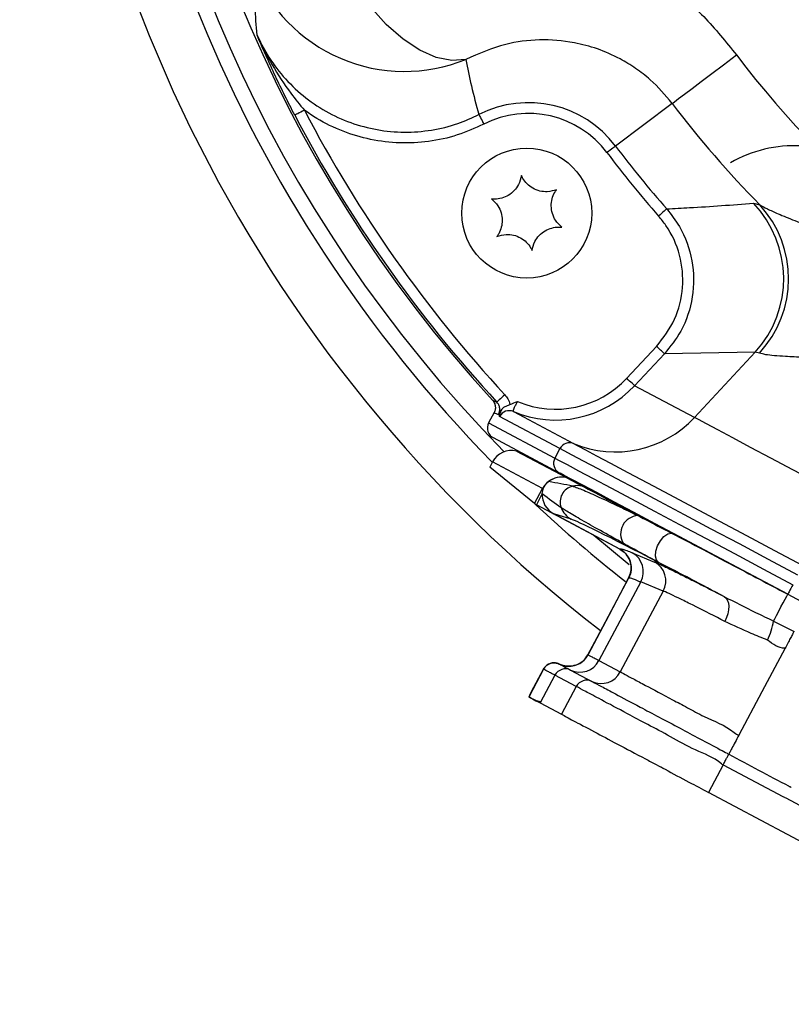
# Model space of a CAD drawing. Extents: x 0 to 8410, y 0 to 5940.
# Tile 192 of 212: x 6898 to 6969, y 4572 to 4663. Entities that reach past the tile are written whole.
import ezdxf

# ---------------------------------------------------------------- set-up
doc = ezdxf.new("R2010")
doc.units = 0
doc.header["$LTSCALE"] = 10
doc.layers.get('0').update_dxf_attribs({"linetype": 'CONTINUOUS'})

msp = doc.modelspace()

# ---------------------------------------------------------------- linework, layer by layer
at = {"color": 8, "linetype": 'CONTINUOUS'}
for p, q in [((6958.367, 4655.282), (6953.136, 4651.34)), ((6965.866, 4646.057), (6966.468, 4645.901)), ((6954.17, 4629.891), (6956.925, 4632.84)), ((6957.653, 4632.16), (6954.898, 4629.211)), ((6966.018, 4632.297), (6957.653, 4632.16)), ((6966.018, 4632.297), (6960.415, 4626.278)), ((6966.426, 4632.225), (6966.018, 4632.297)), ((6960.415, 4626.278), (6954.898, 4629.211)), ((6941.764, 4627.873), (6942.165, 4627.696)), ((6947.992, 4623.408), (6942.421, 4626.37)), ((6943.689, 4626.824), (6949.259, 4623.862)), ((6941.404, 4625.774), (6947.52, 4622.522)), ((6947.992, 4623.408), (6947.52, 4622.522)), ((6943.983, 4623.174), (6948.602, 4620.718)), ((6946.381, 4619.711), (6941.76, 4622.168)), ((6948.601, 4620.714), (6948.602, 4620.718)), ((6948.617, 4620.71), (6950.076, 4619.935)), ((6945.639, 4618.316), (6946.381, 4619.711)), ((6949.152, 4619.928), (6949.153, 4619.928)), ((6950.393, 4619.866), (6950.076, 4619.935)), ((6946.36, 4619.246), (6945.814, 4618.22)), ((6948.103, 4617.95), (6948.102, 4617.951)), ((6949.034, 4616.881), (6947.422, 4617.365)), ((6954.668, 4613.778), (6956.74, 4612.926)), ((6955.468, 4611.088), (6951.602, 4603.817)), ((6957.541, 4610.236), (6955.468, 4611.088)), ((6957.541, 4610.236), (6953.571, 4602.77)), ((6967.724, 4607.471), (6969.619, 4606.51)), ((6951.602, 4603.817), (6953.571, 4602.77)), ((6947.538, 4602.468), (6946.176, 4599.906)), ((6946.481, 4603.03), (6946.481, 4603.03)), ((6949.507, 4601.421), (6947.538, 4602.468)), ((6948.98, 4602.947), (6950.949, 4601.9)), ((6949.507, 4601.421), (6948.145, 4598.859)), ((6963.077, 4594.206), (6961.715, 4591.644)), ((6963.077, 4594.206), (6968.599, 4591.27)), ((6968.599, 4591.27), (6968.659, 4591.238)), ((6968.659, 4591.238), (6968.727, 4591.202)), ((6968.727, 4591.202), (6968.781, 4591.173)), ((6968.781, 4591.173), (6968.855, 4591.134)), ((6968.855, 4591.134), (6974.632, 4588.062))]:
    msp.add_line(p, q, dxfattribs=at)
at = {"color": 7, "linetype": 'CONTINUOUS'}
for p, q in [((6941.911, 4626.727), (6941.404, 4625.774)), ((6941.821, 4624.42), (6947.93, 4621.171)), ((6945.639, 4618.316), (6941.522, 4621.684)), ((6941.76, 4622.168), (6941.601, 4621.868)), ((6947.93, 4621.171), (6948.005, 4621.135)), ((6953.514, 4614.126), (6945.814, 4618.22)), ((6953.514, 4614.126), (6947.422, 4617.365)), ((6951.116, 4615.401), (6954.396, 4612.703)), ((6954.341, 4611.421), (6950.585, 4604.357)), ((6969.041, 4609.947), (6984.347, 4601.808)), ((6946.481, 4603.03), (6945.139, 4600.505)), ((6946.176, 4599.906), (6948.145, 4598.859)), ((6957.549, 4593.859), (6957.349, 4593.965)), ((6973.27, 4585.5), (6961.715, 4591.644))]:
    msp.add_line(p, q, dxfattribs=at)
at = {"color": 8, "linetype": 'CONTINUOUS', "flags": 128}
for points in [[(6939.306, 4659.348), (6937.997, 4659.24), (6936.566, 4659.521), (6935.053, 4660.184), (6933.5, 4661.209), (6931.951, 4662.569), (6930.449, 4664.225), (6929.036, 4666.131), (6927.751, 4668.234), (6926.63, 4670.475)], [(6958.367, 4655.282), (6958.578, 4655.441), (6958.957, 4655.726), (6959.5, 4656.135), (6960.198, 4656.661), (6961.041, 4657.296), (6962.017, 4658.032), (6963.113, 4658.858), (6964.311, 4659.761)], [(6924.386, 4654.652), (6924.217, 4654.564), (6924.054, 4654.479), (6923.903, 4654.4), (6923.77, 4654.33), (6923.66, 4654.273), (6923.577, 4654.229), (6923.523, 4654.201), (6923.5, 4654.189)], [(6940.51, 4654.255), (6940.525, 4654.225), (6940.555, 4654.166), (6940.599, 4654.08), (6940.655, 4653.969), (6940.722, 4653.838), (6940.798, 4653.69), (6940.878, 4653.532), (6940.962, 4653.367)], [(6953.136, 4651.34), (6953.11, 4651.32), (6953.057, 4651.28), (6952.979, 4651.222), (6952.88, 4651.147), (6952.762, 4651.058), (6952.63, 4650.958), (6952.488, 4650.851), (6952.34, 4650.74)], [(6957.86, 4645.538), (6957.835, 4645.516), (6957.785, 4645.472), (6957.712, 4645.408), (6957.619, 4645.326), (6957.508, 4645.229), (6957.383, 4645.119), (6957.25, 4645.002), (6957.111, 4644.88)], [(6954.898, 4629.211), (6954.874, 4629.233), (6954.826, 4629.278), (6954.756, 4629.345), (6954.665, 4629.429), (6954.557, 4629.53), (6954.436, 4629.643), (6954.305, 4629.765), (6954.17, 4629.891)], [(6942.899, 4628.374), (6942.759, 4628.244), (6942.624, 4628.12), (6942.499, 4628.004), (6942.389, 4627.903), (6942.297, 4627.818), (6942.228, 4627.754), (6942.183, 4627.713), (6942.165, 4627.696)], [(6973.909, 4619.103), (6971.686, 4620.285), (6969.524, 4621.435), (6967.48, 4622.521), (6965.611, 4623.515), (6963.967, 4624.389), (6962.592, 4625.12), (6961.524, 4625.688), (6960.792, 4626.077), (6960.415, 4626.278)], [(6969.981, 4611.716), (6967.259, 4613.163), (6964.579, 4614.589), (6961.981, 4615.97), (6959.505, 4617.286), (6957.189, 4618.518), (6955.068, 4619.645), (6953.175, 4620.652), (6951.539, 4621.522), (6950.184, 4622.242), (6949.131, 4622.802), (6948.397, 4623.193), (6947.992, 4623.408)], [(6947.52, 4622.522), (6947.925, 4622.306), (6948.66, 4621.916), (6949.713, 4621.356), (6951.068, 4620.636), (6952.704, 4619.766), (6954.597, 4618.759), (6956.718, 4617.631), (6959.034, 4616.4), (6961.51, 4615.084), (6964.108, 4613.702), (6966.788, 4612.277), (6969.51, 4610.83)], [(6950.076, 4619.935), (6950.281, 4619.826), (6950.617, 4619.647), (6951.083, 4619.399), (6951.674, 4619.085), (6952.387, 4618.706), (6953.216, 4618.265), (6954.157, 4617.765), (6955.201, 4617.209)], [(6957.112, 4612.891), (6956.911, 4613.114), (6956.824, 4613.476), (6956.862, 4613.931), (6957.021, 4614.423), (6957.28, 4614.888), (6957.607, 4615.268), (6957.96, 4615.515), (6958.295, 4615.598)], [(6969.51, 4610.83), (6969.414, 4610.648), (6969.321, 4610.475), (6969.237, 4610.316), (6969.164, 4610.18), (6969.107, 4610.071), (6969.066, 4609.994), (6969.044, 4609.953), (6969.041, 4609.947)], [(6963.19, 4609.717), (6963.355, 4609.58), (6963.479, 4609.381), (6963.557, 4609.129), (6963.585, 4608.832), (6963.564, 4608.502), (6963.492, 4608.151), (6963.374, 4607.793), (6963.214, 4607.44)], [(6967.724, 4607.471), (6967.841, 4607.69), (6968.005, 4608), (6968.203, 4608.371), (6968.415, 4608.771), (6968.623, 4609.161), (6968.807, 4609.508), (6968.951, 4609.778), (6969.041, 4609.947)], [(6968.791, 4604.953), (6966.661, 4600.948), (6964.531, 4596.942)], [(6969.229, 4592.18), (6969.259, 4592.164), (6969.289, 4592.148)], [(6969.289, 4592.148), (6969.33, 4592.126), (6969.371, 4592.104)]]:
    msp.add_lwpolyline(points, dxfattribs=at)
at = {"color": 7, "linetype": 'CONTINUOUS', "flags": 128}
for points in [[(6949.259, 4623.862), (6949.649, 4623.655), (6950.357, 4623.278), (6951.371, 4622.739), (6952.677, 4622.045), (6954.254, 4621.206), (6956.078, 4620.236), (6958.122, 4619.15), (6960.354, 4617.963), (6962.739, 4616.695), (6965.243, 4615.363), (6967.826, 4613.99), (6970.449, 4612.595)], [(6969.042, 4609.95), (6966.438, 4611.334), (6963.874, 4612.698), (6961.388, 4614.019), (6959.02, 4615.279), (6956.804, 4616.457), (6954.776, 4617.535), (6952.965, 4618.498), (6951.399, 4619.331), (6950.103, 4620.02), (6949.096, 4620.555), (6948.393, 4620.929), (6948.005, 4621.135)], [(6950.585, 4604.357), (6952.534, 4608.023), (6954.341, 4611.42)], [(6950.588, 4604.362), (6952.534, 4608.023), (6954.341, 4611.42)], [(6945.213, 4600.645), (6945.589, 4601.351), (6946.058, 4602.234), (6946.481, 4603.03)], [(6945.213, 4600.645), (6945.589, 4601.351), (6946.058, 4602.234), (6946.481, 4603.03)]]:
    msp.add_lwpolyline(points, dxfattribs=at)
at = {"color": 8, "linetype": 'CONTINUOUS'}
for radius in [71.178, 70.678]:
    msp.add_circle((7032.776, 4711.353), radius, dxfattribs=at)
at = {"color": 7, "linetype": 'CONTINUOUS'}
msp.add_circle((6944.926, 4645.153), 6, dxfattribs=at)
at = {"color": 8, "linetype": 'CONTINUOUS'}
for centre, radius, start, end in [((7032.776, 4711.353), 132.445, 251.71329, 180), ((7032.776, 4711.353), 127.452, 259.57869, 180), ((7032.776, 4711.353), 132.445, 180, 232.27966), ((7032.776, 4711.353), 127.452, 180, 224.42131), ((6933.628, 4673.254), 15.021, 201.36047, 292.2086), ((7032.776, 4711.353), 85.727, 217, 277), ((6945.086, 4645.273), 10.08, 37, 116.99839), ((7032.776, 4711.353), 93.17, 217, 224.62737), ((7032.776, 4711.353), 122.325, 207.61478, 222.71487), ((6945.086, 4645.273), 9.084, 37, 116.99839), ((7032.776, 4711.353), 123.324, 207.61478, 222.71487), ((7032.776, 4711.353), 100.716, 217, 221.29975), ((6969.609, 4639.714), 11.658, 86.72051, 120.22438), ((6958.619, 4639.096), 10.049, 317.41636, 43.8448), ((6959.044, 4639.086), 10.078, 317.09548, 42.55351), ((6656.504, 4310.534), 440.606, 46.88321, 47.01278), ((6943.304, 4625.902), 0.999, 67.34488, 152.09375), ((6953.107, 4633.062), 9.972, 247.3013, 317.12823), ((6948.874, 4622.941), 0.999, 67.34484, 152.09358), ((6948.401, 4622.051), 0.998, 151.88635, 241.89509), ((6935.084, 4598.355), 24.16, 61.92152, 62.12038), ((6949.516, 4618.468), 1.504, 103.97188, 200.11733), ((6949.515, 4618.468), 1.504, 103.97565, 200.1102), ((6949.629, 4618.001), 1.985, 76.98499, 103.90216), ((7032.776, 4711.353), 127.452, 226.91034, 231.84764), ((6949.972, 4618.637), 1.991, 200.17813, 241.88738), ((6955.289, 4615.526), 1.686, 92.99001, 211.5063), ((6953.713, 4612.03), 1.992, 331.77459, 61.3569), ((6955.786, 4611.178), 1.992, 331.76939, 61.36211), ((6961.264, 4608.548), 6.549, 334.33009, 350.52865), ((6949.842, 4604.736), 1.986, 244.29933, 332.41439), ((6948.506, 4601.963), 1.092, 64.2831, 152.43167), ((6951.81, 4603.69), 1.986, 244.30471, 332.409), ((6950.475, 4600.916), 1.092, 64.27859, 152.41893)]:
    msp.add_arc(centre, radius, start, end, dxfattribs=at)
at = {"color": 7, "linetype": 'CONTINUOUS'}
for radius, start, end in [(126, 259.54316, 224.45684), (123.5, 261.47169, 222.52831), (99.72, 217, 221.29975)]:
    msp.add_arc((7032.776, 4711.353), radius, start, end, dxfattribs=at)
at = {"color": 8, "linetype": 'CONTINUOUS'}
for centre, major_axis, ratio, start_param, end_param in [((6947.559, 4636.045), (-7.977, 4.241), 0.996195, 1.662669, 2.879793), ((6947.559, 4636.045), (8.856, -4.709), 0.996952, 4.803424, 6.021386), ((6988.408, 4734.944), (113.361, -60.275), 0.916887, 4.788402, 4.791879), ((6948.152, 4618.769), (1.771, -0.942), 0.996952, 1.831815, 3.141593), ((6951.637, 4633.876), (11.967, -6.363), 0.996083, 4.973407, 4.99756), ((6946.32, 4619.743), (5.645, -0.863), 0.122199, 1.06411, 1.478721), ((6946.32, 4619.743), (4.326, -3.357), 0.066429, 4.773107, 5.187926), ((6967.49, 4607.031), (18.542, -9.859), 0.017455, 2.174074, 3.054326)]:
    msp.add_ellipse(centre, major_axis=major_axis, ratio=ratio, start_param=start_param, end_param=end_param, dxfattribs=at)
at = {"color": 7, "linetype": 'CONTINUOUS'}
for centre, major_axis, ratio, start_param, end_param in [((6942.29, 4625.303), (-0.886, 0.471), 0.996195, 0, 1.654226), ((6943.533, 4621.225), (-1.773, 0.943), 0.996195, 4.973407, 6.283185), ((6947.018, 4636.332), (-11.965, 6.362), 0.996195, 1.831815, 1.85505), ((6941.617, 4621.86), (0.094, 0.177), 0.087489, 1.570796, 3.124139), ((6948.168, 4618.761), (-1.773, 0.943), 0.996195, 4.973407, 5.855577), ((6951.653, 4633.868), (-11.965, 6.362), 0.996195, 1.831815, 1.855967), ((6948.364, 4619.129), (1.923, -0.578), 0.996044, 3.372827, 4.5147), ((6945.815, 4618.223), (0.177, -0.094), 0.017455, 3.228859, 4.712389)]:
    msp.add_ellipse(centre, major_axis=major_axis, ratio=ratio, start_param=start_param, end_param=end_param, dxfattribs=at)
at = {"color": 8, "linetype": 'CONTINUOUS'}
for points, knots in [([(7021.942, 4525.444), (6997.45, 4526.978), (6948.467, 4530.047), (6875.042, 4535.387), (6776.617, 4542.618), (6699.528, 4546.785), (6643.989, 4551.657), (6634.928, 4553.229), (6626.011, 4555.449), (6617.324, 4558.455), (6608.938, 4562.248), (6600.873, 4566.733), (6593.212, 4571.877), (6586.022, 4577.636), (6579.36, 4583.992), (6573.251, 4590.888), (6567.736, 4598.269), (6562.869, 4606.071), (6558.695, 4614.258), (6555.221, 4622.769), (6552.461, 4631.539), (6550.273, 4641.356), (6548.866, 4652.191), (6548.18, 4663.979), (6548.101, 4675.81), (6548.368, 4687.66), (6548.73, 4699.508), (6548.933, 4711.248), (6548.74, 4722.88), (6548.4, 4734.409), (6548.137, 4745.94), (6548.178, 4757.456), (6548.762, 4768.939), (6549.995, 4779.593), (6551.991, 4789.358), (6554.608, 4798.19), (6557.944, 4806.776), (6561.983, 4815.036), (6566.715, 4822.913), (6572.093, 4830.37), (6578.071, 4837.355), (6584.614, 4843.817), (6591.702, 4849.698), (6599.277, 4854.977), (6607.269, 4859.599), (6615.579, 4863.546), (6624.215, 4866.649), (6633.102, 4868.917), (6642.152, 4870.533), (6651.281, 4871.651), (6673.106, 4873.327), (6741.034, 4877.747), (6835.997, 4884.632), (6921.313, 4890.125), (6963.472, 4893.375), (6981.531, 4895.017), (6999.602, 4896.483), (7017.693, 4897.475), (7035, 4897.779), (7051.503, 4896.869), (7067.08, 4894.608), (7082.417, 4891.082), (7097.387, 4886.282), (7111.886, 4880.208), (7125.84, 4872.932), (7139.14, 4864.521), (7151.679, 4855.033), (7163.355, 4844.493), (7174.12, 4832.995), (7183.891, 4820.642), (7192.581, 4807.525), (7200.105, 4793.706), (7206.451, 4779.288), (7211.577, 4764.392), (7215.137, 4750.283), (7217.407, 4737.14), (7218.825, 4723.875), (7219.269, 4709.328), (7218.422, 4693.592), (7216.269, 4677.982), (7212.817, 4662.626), (7208.051, 4647.628), (7202.037, 4633.068), (7194.833, 4619.058), (7186.49, 4605.721), (7177.028, 4593.157), (7166.535, 4581.421), (7155.103, 4570.598), (7142.819, 4560.783), (7129.733, 4552.066), (7115.948, 4544.469), (7101.579, 4538.046), (7087.075, 4532.97), (7072.558, 4529.23), (7058.149, 4526.609), (7048.425, 4525.825), (7043.567, 4525.433)], [0, 0, 0, 0, 0.041818, 0.083637, 0.125456, 0.209994, 0.215204, 0.220429, 0.225648, 0.230849, 0.236072, 0.241314, 0.246556, 0.251779, 0.256994, 0.262228, 0.267461, 0.272676, 0.27788, 0.283103, 0.288325, 0.293529, 0.300223, 0.30692, 0.31364, 0.320379, 0.327119, 0.333841, 0.340384, 0.346942, 0.353498, 0.360039, 0.366562, 0.373082, 0.378296, 0.383528, 0.388761, 0.393975, 0.399179, 0.404401, 0.409624, 0.414828, 0.420055, 0.4253, 0.430545, 0.435771, 0.440956, 0.446157, 0.451381, 0.456613, 0.461824, 0.48868, 0.572619, 0.624074, 0.634371, 0.644675, 0.654975, 0.665264, 0.675549, 0.684458, 0.693398, 0.702338, 0.711247, 0.720155, 0.729094, 0.738034, 0.746942, 0.755858, 0.764805, 0.773753, 0.782668, 0.791585, 0.800534, 0.809483, 0.8184, 0.825299, 0.832198, 0.841118, 0.850069, 0.859021, 0.867941, 0.876858, 0.885807, 0.894756, 0.903672, 0.912583, 0.921526, 0.930469, 0.93938, 0.948289, 0.957231, 0.966172, 0.975081, 0.983383, 0.991698, 1, 1, 1, 1]), ([(7052.787, 4533.371), (7055.464, 4533.711), (7062.169, 4534.565), (7072.81, 4536.675), (7085.463, 4540.037), (7098.697, 4544.666), (7112.424, 4550.785), (7125.746, 4558.125), (7138.377, 4566.57), (7150.179, 4575.99), (7161.1, 4586.311), (7171.223, 4597.634), (7180.317, 4609.737), (7188.319, 4622.503), (7195.219, 4635.858), (7201.037, 4649.914), (7205.623, 4664.384), (7208.95, 4679.082), (7211.038, 4693.971), (7211.877, 4709.163), (7211.445, 4723.27), (7210.079, 4736.109), (7207.913, 4748.654), (7204.553, 4762.077), (7199.708, 4776.306), (7193.607, 4790.241), (7186.354, 4803.574), (7178.065, 4816.159), (7168.779, 4827.981), (7158.41, 4839.114), (7147.152, 4849.293), (7135.166, 4858.421), (7122.498, 4866.502), (7109.033, 4873.569), (7095.044, 4879.452), (7080.71, 4884.098), (7066.073, 4887.534), (7051.02, 4889.741), (7035.866, 4890.688), (7020.829, 4890.213), (7001.069, 4888.672), (6966.432, 4886.395), (6897.181, 4881.54), (6807.766, 4875.426), (6727.81, 4869.884), (6682.261, 4866.77), (6663.705, 4865.459), (6652.502, 4864.745), (6643.504, 4863.941), (6634.792, 4862.389), (6626.37, 4860.073), (6618.281, 4857.119), (6610.481, 4853.495), (6602.983, 4849.223), (6595.839, 4844.307), (6589.135, 4838.807), (6582.951, 4832.787), (6577.289, 4826.273), (6572.175, 4819.269), (6567.672, 4811.86), (6563.833, 4804.136), (6560.65, 4796.12), (6558.144, 4787.824), (6556.372, 4779.436), (6555.296, 4771.06), (6554.97, 4762.03), (6555.16, 4742.129), (6554.973, 4716.102), (6555.141, 4689.691), (6554.919, 4673.047), (6554.807, 4661.425), (6555.329, 4650.93), (6556.678, 4641.529), (6558.581, 4633.248), (6561.21, 4625.02), (6564.534, 4617.026), (6568.833, 4608.733), (6574.264, 4600.321), (6580.106, 4593.047), (6585.604, 4587.28), (6590.892, 4582.404), (6596.975, 4577.569), (6603.994, 4572.861), (6611.637, 4568.61), (6619.253, 4565.203), (6626.629, 4562.587), (6633.405, 4560.699), (6640.201, 4559.299), (6646.921, 4558.366), (6771.204, 4550.14), (6893.135, 4541.571), (7012.852, 4533.156)], [0, 0, 0, 0, 0.004767, 0.011939, 0.019144, 0.02788, 0.036677, 0.045664, 0.054719, 0.063484, 0.072311, 0.081233, 0.090284, 0.099021, 0.107819, 0.116808, 0.125863, 0.134602, 0.143401, 0.152392, 0.161449, 0.168303, 0.175186, 0.183922, 0.19272, 0.201708, 0.210763, 0.219501, 0.228299, 0.237289, 0.246345, 0.255079, 0.263874, 0.272859, 0.281911, 0.290649, 0.299449, 0.30844, 0.317497, 0.326232, 0.334992, 0.352512, 0.387552, 0.457632, 0.510841, 0.529138, 0.538287, 0.543702, 0.548972, 0.554238, 0.55931, 0.564383, 0.569434, 0.574486, 0.57961, 0.584735, 0.589787, 0.594839, 0.599964, 0.605088, 0.610137, 0.615185, 0.620306, 0.625427, 0.630315, 0.635204, 0.641376, 0.665474, 0.681183, 0.688032, 0.69488, 0.701716, 0.706569, 0.711638, 0.716708, 0.721811, 0.726914, 0.733191, 0.739468, 0.743363, 0.747259, 0.752167, 0.757074, 0.762173, 0.767598, 0.771793, 0.775988, 0.780015, 0.784042, 0.787962, 1, 1, 1, 1]), ([(6926.63, 4670.475), (6928.297, 4671.159), (6931.631, 4672.526), (6937.04, 4673.342), (6942.577, 4673.153), (6948.016, 4671.902), (6953.178, 4669.642), (6957.602, 4666.725), (6961.36, 4663.385), (6963.328, 4660.969), (6964.311, 4659.761)], [0, 0, 0, 0, 0.135491, 0.270956, 0.406822, 0.54261, 0.669855, 0.797015, 0.898516, 1, 1, 1, 1]), ([(6920.008, 4661.598), (6919.878, 4663.348), (6919.724, 4665.413), (6919.651, 4667.468), (6919.639, 4667.783)], [0, 0, 0, 0, 0.8470474, 1, 1, 1, 1]), ([(6920.008, 4661.598), (6920.301, 4660.997), (6920.966, 4659.634), (6922.389, 4657.73), (6924.213, 4655.949), (6926.321, 4654.512), (6928.633, 4653.443), (6931.089, 4652.791), (6933.613, 4652.552), (6936.134, 4652.756), (6938.465, 4653.316), (6939.869, 4653.961), (6940.51, 4654.255)], [0, 0, 0, 0, 0.082303, 0.186568, 0.290832, 0.395059, 0.499288, 0.602989, 0.706687, 0.810003, 0.91332, 1, 1, 1, 1]), ([(6923.5, 4654.189), (6923.193, 4654.786), (6922.573, 4655.991), (6921.383, 4658.467), (6920.551, 4660.321), (6920.011, 4661.591), (6920.008, 4661.598)], [0, 0, 0, 0, 0.238252, 0.481049, 0.996979, 1, 1, 1, 1]), ([(6920.008, 4661.598), (6920.011, 4661.59), (6920.423, 4660.644), (6921.367, 4658.794), (6922.878, 4656.504), (6923.964, 4655.17), (6924.386, 4654.652)], [0, 0, 0, 0, 0.003143, 0.378235, 0.758667, 1, 1, 1, 1]), ([(6958.367, 4655.282), (6957.714, 4656.049), (6956.663, 4657.283), (6954.98, 4658.56), (6953.336, 4659.558), (6951.425, 4660.377), (6948.908, 4661.04), (6946.047, 4661.241), (6942.634, 4660.823), (6940.505, 4659.879), (6939.306, 4659.348)], [0, 0, 0, 0, 0.109813, 0.176661, 0.245428, 0.346566, 0.450418, 0.614367, 0.782754, 1, 1, 1, 1]), ([(6939.306, 4659.348), (6939.463, 4658.532), (6939.795, 4656.814), (6940.264, 4655.136), (6940.51, 4654.255)], [0, 0, 0, 0, 0.4750011, 1, 1, 1, 1]), ([(6940.962, 4653.367), (6940.156, 4653.004), (6938.52, 4652.268), (6935.887, 4651.705), (6933.184, 4651.562), (6930.515, 4651.879), (6927.92, 4652.648), (6925.885, 4653.627), (6924.761, 4654.396), (6924.386, 4654.652)], [0, 0, 0, 0, 0.151499, 0.307392, 0.458898, 0.614803, 0.766238, 0.92204, 1, 1, 1, 1]), ([(6957.86, 4645.538), (6958.565, 4645.575), (6961.214, 4645.714), (6963.898, 4645.912), (6965.866, 4646.057)], [0, 0, 0, 0, 0.26628, 1, 1, 1, 1]), ([(6957.86, 4645.538), (6958.272, 4645.007), (6959.37, 4643.592), (6960.358, 4640.781), (6960.399, 4637.392), (6959.428, 4634.375), (6958.191, 4632.831), (6957.653, 4632.16)], [0, 0, 0, 0, 0.137579, 0.366766, 0.59579, 0.824398, 1, 1, 1, 1]), ([(6966.468, 4645.901), (6966.679, 4645.783), (6967.108, 4645.543), (6968.207, 4645.062), (6969.673, 4644.467), (6971.796, 4643.627), (6974.496, 4642.531), (6977.72, 4641.091), (6981.057, 4639.413), (6983.241, 4638.081), (6984.342, 4637.41)], [0, 0, 0, 0, 0.076971, 0.156498, 0.257091, 0.360514, 0.513683, 0.670997, 0.834145, 1, 1, 1, 1]), ([(6956.925, 4632.84), (6957.543, 4633.646), (6958.777, 4635.257), (6959.483, 4638.277), (6959.204, 4641.313), (6958.209, 4643.532), (6957.344, 4644.594), (6957.111, 4644.88)], [0, 0, 0, 0, 0.229423, 0.458867, 0.687538, 0.915923, 1, 1, 1, 1]), ([(6979.413, 4629.455), (6978.418, 4630.02), (6976.799, 4630.939), (6974.355, 4631.457), (6972.372, 4631.709), (6970.476, 4631.829), (6968.545, 4631.92), (6967.087, 4632.018), (6966.599, 4632.17), (6966.426, 4632.225)], [0, 0, 0, 0, 0.198073, 0.32222, 0.449864, 0.57801, 0.709593, 0.897148, 1, 1, 1, 1]), ([(6942.899, 4628.374), (6943, 4628.251), (6943.218, 4627.985), (6943.321, 4627.656), (6943.377, 4627.48)], [0, 0, 0, 0, 0.463075, 1, 1, 1, 1]), ([(6942.319, 4626.546), (6942.361, 4626.65), (6942.447, 4626.856), (6942.435, 4627.196), (6942.335, 4627.486), (6942.215, 4627.634), (6942.165, 4627.696)], [0, 0, 0, 0, 0.268864, 0.537549, 0.807857, 1, 1, 1, 1]), ([(6942.421, 4626.37), (6942.415, 4626.399), (6942.401, 4626.456), (6942.495, 4626.727), (6942.59, 4626.948), (6942.621, 4627.022)], [0, 0, 0, 0, 0.399306, 0.798643, 1, 1, 1, 1]), ([(6944.083, 4627.743), (6944.024, 4627.648), (6943.906, 4627.46), (6943.771, 4627.194), (6943.687, 4626.985), (6943.66, 4626.859), (6943.68, 4626.834), (6943.689, 4626.824)], [0, 0, 0, 0, 0.212553, 0.425291, 0.635387, 0.844948, 1, 1, 1, 1]), ([(6949.153, 4619.928), (6949.201, 4619.915), (6949.442, 4619.851), (6950.198, 4619.557), (6951.748, 4618.866), (6953.437, 4618.07), (6954.722, 4617.443), (6955.201, 4617.209)], [0, 0, 0, 0, 0.071058, 0.355526, 0.599171, 0.850641, 1, 1, 1, 1]), ([(6953.852, 4614.645), (6953.386, 4614.903), (6952.159, 4615.583), (6950.526, 4616.502), (6949.046, 4617.356), (6948.346, 4617.783), (6948.144, 4617.922), (6948.103, 4617.95)], [0, 0, 0, 0, 0.149314, 0.392818, 0.644398, 0.928921, 1, 1, 1, 1]), ([(6955.201, 4617.209), (6955.416, 4617.098), (6956.362, 4616.603), (6957.452, 4616.037), (6958.295, 4615.598)], [0, 0, 0, 0, 0.226151, 1, 1, 1, 1]), ([(6958.295, 4615.598), (6959.259, 4615.097), (6961.214, 4614.079), (6964.218, 4612.501), (6966.857, 4611.106), (6968.388, 4610.293), (6969.041, 4609.947)], [0, 0, 0, 0, 0.2929947, 0.5946043, 0.8272831, 1, 1, 1, 1]), ([(6957.112, 4612.891), (6956.224, 4613.361), (6955.075, 4613.969), (6954.079, 4614.519), (6953.852, 4614.645)], [0, 0, 0, 0, 0.772554, 1, 1, 1, 1]), ([(6953.514, 4614.126), (6953.533, 4614.135), (6953.573, 4614.156), (6953.786, 4614.109), (6954.137, 4613.991), (6954.491, 4613.849), (6954.668, 4613.778)], [0, 0, 0, 0, 0.215259, 0.476838, 0.738419, 1, 1, 1, 1]), ([(6956.74, 4612.926), (6956.916, 4612.85), (6957.272, 4612.695), (6958.219, 4612.239), (6959.428, 4611.639), (6960.84, 4610.925), (6962.104, 4610.278), (6962.929, 4609.851), (6963.19, 4609.717)], [0, 0, 0, 0, 0.190618, 0.386946, 0.583279, 0.752657, 0.921952, 1, 1, 1, 1]), ([(6963.19, 4609.717), (6962.139, 4610.269), (6960.007, 4611.389), (6958.086, 4612.386), (6957.112, 4612.891)], [0, 0, 0, 0, 0.492834, 1, 1, 1, 1]), ([(6955.468, 4611.088), (6955.468, 4611.088), (6955.321, 4611.088), (6954.939, 4611.326), (6954.611, 4611.398), (6954.398, 4611.454), (6954.359, 4611.431), (6954.341, 4611.42)], [0, 0, 0, 0, 0.000004, 0.260912, 0.521749, 0.78276, 1, 1, 1, 1]), ([(6963.214, 4607.44), (6962.986, 4607.558), (6961.773, 4608.182), (6960.252, 4608.949), (6958.839, 4609.645), (6958.052, 4610.003), (6957.636, 4610.236), (6957.541, 4610.236), (6957.541, 4610.236)], [0, 0, 0, 0, 0.077626, 0.413603, 0.60793, 0.807403, 0.999995, 1, 1, 1, 1]), ([(6963.19, 4609.717), (6964.14, 4609.239), (6965.612, 4608.498), (6967.171, 4607.74), (6967.724, 4607.471)], [0, 0, 0, 0, 0.645185, 1, 1, 1, 1]), ([(6967.167, 4605.711), (6966.662, 4605.919), (6965.246, 4606.502), (6964.009, 4607.073), (6963.214, 4607.44)], [0, 0, 0, 0, 0.356779, 1, 1, 1, 1]), ([(6969.619, 4606.51), (6969.574, 4606.425), (6969.482, 4606.253), (6969.279, 4605.871), (6969.045, 4605.43), (6968.876, 4605.112), (6968.791, 4604.953)], [0, 0, 0, 0, 0.249994, 0.49997, 0.749985, 1, 1, 1, 1]), ([(6968.791, 4604.953), (6968.791, 4604.953), (6968.191, 4604.953), (6967.679, 4605.332), (6967.167, 4605.711)], [0, 0, 0, 0, 0.000029, 1, 1, 1, 1]), ([(6950.585, 4604.357), (6950.595, 4604.352), (6950.617, 4604.34), (6950.799, 4604.244), (6951.112, 4604.076), (6951.439, 4603.903), (6951.602, 4603.817)], [0, 0, 0, 0, 0.217131, 0.47816, 0.739056, 1, 1, 1, 1]), ([(6947.938, 4603.501), (6947.94, 4603.5), (6947.954, 4603.492), (6948.141, 4603.393), (6948.553, 4603.174), (6948.841, 4603.021), (6948.98, 4602.947)], [0, 0, 0, 0, 0.099452, 0.557153, 0.786247, 1, 1, 1, 1]), ([(6947.538, 4602.468), (6947.397, 4602.543), (6947.105, 4602.699), (6946.687, 4602.92), (6946.498, 4603.021), (6946.484, 4603.029), (6946.481, 4603.03)], [0, 0, 0, 0, 0.213757, 0.442867, 0.900515, 1, 1, 1, 1]), ([(6953.571, 4602.77), (6953.571, 4602.77), (6953.658, 4602.77), (6954.01, 4602.502), (6954.751, 4602.158), (6956.11, 4601.413), (6957.83, 4600.493), (6959.771, 4599.488), (6961.634, 4598.425), (6963.354, 4597.837), (6964.37, 4596.942), (6964.531, 4596.942), (6964.531, 4596.942)], [0, 0, 0, 0, 0.000003, 0.114029, 0.241071, 0.371403, 0.593606, 0.694734, 0.798222, 0.973707, 0.999997, 1, 1, 1, 1]), ([(6963.077, 4594.206), (6963.077, 4594.206), (6963.016, 4594.206), (6962.217, 4594.903), (6960.476, 4595.483), (6958.202, 4596.825), (6956.082, 4597.917), (6953.835, 4599.124), (6951.831, 4600.185), (6950.248, 4601.027), (6949.754, 4601.29), (6949.507, 4601.421)], [0, 0, 0, 0, 0.000002, 0.008037, 0.129193, 0.250428, 0.369811, 0.489264, 0.679722, 0.839861, 1, 1, 1, 1]), ([(6964.531, 4596.942), (6964.411, 4596.715), (6964.17, 4596.262), (6963.864, 4595.686), (6963.645, 4595.275), (6963.61, 4595.209), (6963.593, 4595.177)], [0, 0, 0, 0, 0.2499526, 0.4999948, 0.7499959, 1, 1, 1, 1]), ([(6963.077, 4594.206), (6963.114, 4594.275), (6963.183, 4594.406), (6963.308, 4594.641), (6963.442, 4594.893), (6963.536, 4595.07), (6963.583, 4595.158), (6963.59, 4595.17), (6963.593, 4595.177)], [0, 0, 0, 0, 0.1393513, 0.2633453, 0.4936724, 0.7328217, 0.8600272, 1, 1, 1, 1]), ([(6963.593, 4595.177), (6964.513, 4594.687), (6966.354, 4593.707), (6968.195, 4592.729), (6969.115, 4592.24)], [0, 0, 0, 0, 0.5, 1, 1, 1, 1]), ([(6969.115, 4592.24), (6969.124, 4592.236), (6969.142, 4592.226), (6969.16, 4592.217), (6969.169, 4592.212)], [0, 0, 0, 0, 0.500977, 1, 1, 1, 1]), ([(6969.169, 4592.212), (6969.179, 4592.207), (6969.199, 4592.196), (6969.219, 4592.185), (6969.229, 4592.18)], [0, 0, 0, 0, 0.5008679, 1, 1, 1, 1])]:
    msp.add_open_spline(points, degree=3, knots=knots, dxfattribs=at)
at = {"color": 7, "linetype": 'CONTINUOUS'}
for points, knots in [([(6944.432, 4648.618), (6944.368, 4648.337), (6944.258, 4647.849), (6943.796, 4647.205), (6943.246, 4646.765), (6942.61, 4646.501), (6942.078, 4646.427), (6941.776, 4646.45), (6941.678, 4646.457)], [0, 0, 0, 0, 0.235552, 0.408156, 0.581153, 0.745081, 0.917187, 1, 1, 1, 1]), ([(6947.68, 4647.314), (6947.404, 4647.228), (6946.927, 4647.08), (6946.138, 4647.158), (6945.482, 4647.414), (6944.936, 4647.832), (6944.606, 4648.257), (6944.474, 4648.529), (6944.432, 4648.618)], [0, 0, 0, 0, 0.235568, 0.408148, 0.581142, 0.745064, 0.917192, 1, 1, 1, 1]), ([(6948.174, 4643.849), (6947.962, 4644.045), (6947.595, 4644.384), (6947.269, 4645.106), (6947.162, 4645.803), (6947.251, 4646.485), (6947.454, 4646.983), (6947.624, 4647.232), (6947.68, 4647.314)], [0, 0, 0, 0, 0.235586, 0.408153, 0.581155, 0.745069, 0.91718, 1, 1, 1, 1]), ([(6941.678, 4646.457), (6941.89, 4646.262), (6942.257, 4645.922), (6942.583, 4645.2), (6942.69, 4644.504), (6942.601, 4643.822), (6942.399, 4643.324), (6942.228, 4643.074), (6942.173, 4642.993)], [0, 0, 0, 0, 0.235545, 0.408161, 0.581161, 0.745073, 0.917182, 1, 1, 1, 1]), ([(6945.42, 4641.688), (6945.484, 4641.969), (6945.595, 4642.457), (6946.057, 4643.101), (6946.607, 4643.541), (6947.242, 4643.805), (6947.774, 4643.879), (6948.076, 4643.856), (6948.174, 4643.849)], [0, 0, 0, 0, 0.235551, 0.408155, 0.581155, 0.74508, 0.917187, 1, 1, 1, 1]), ([(6942.173, 4642.993), (6942.448, 4643.078), (6942.925, 4643.226), (6943.714, 4643.148), (6944.371, 4642.892), (6944.917, 4642.474), (6945.247, 4642.049), (6945.378, 4641.777), (6945.42, 4641.688)], [0, 0, 0, 0, 0.235566, 0.408147, 0.581142, 0.745063, 0.917191, 1, 1, 1, 1]), ([(6941.764, 4627.873), (6941.775, 4627.86), (6941.861, 4627.763), (6941.983, 4627.549), (6942.046, 4627.214), (6942.006, 4626.931), (6941.935, 4626.778), (6941.911, 4626.727)], [0, 0, 0, 0, 0.042521, 0.316344, 0.589465, 0.8625, 1, 1, 1, 1]), ([(6942.621, 4627.022), (6942.62, 4627.02), (6942.516, 4626.847), (6942.415, 4626.697), (6942.32, 4626.548), (6942.319, 4626.546)], [0, 0, 0, 0, 0.011383, 0.991559, 1, 1, 1, 1]), ([(6942.621, 4627.022), (6942.678, 4627.092), (6942.793, 4627.232), (6943.074, 4627.357), (6943.279, 4627.44), (6943.377, 4627.48)], [0, 0, 0, 0, 0.343608, 0.686989, 1, 1, 1, 1]), ([(6943.377, 4627.48), (6943.608, 4627.573), (6943.841, 4627.667), (6944.081, 4627.742), (6944.083, 4627.743)], [0, 0, 0, 0, 0.991529, 1, 1, 1, 1]), ([(6946.36, 4619.253), (6946.387, 4619.419), (6946.44, 4619.752), (6946.679, 4620.123), (6946.875, 4620.291), (6946.944, 4620.351)], [0, 0, 0, 0, 0.392723, 0.785318, 1, 1, 1, 1]), ([(6953.514, 4614.126), (6953.702, 4614), (6954.079, 4613.75), (6954.446, 4613.164), (6954.607, 4612.504), (6954.555, 4611.895), (6954.402, 4611.555), (6954.341, 4611.42)], [0, 0, 0, 0, 0.214659, 0.429323, 0.644018, 0.858701, 1, 1, 1, 1]), ([(6954.341, 4611.42), (6954.427, 4611.629), (6954.599, 4612.047), (6954.576, 4612.739), (6954.34, 4613.376), (6953.956, 4613.852), (6953.64, 4614.048), (6953.514, 4614.126)], [0, 0, 0, 0, 0.214712, 0.429453, 0.644193, 0.858854, 1, 1, 1, 1]), ([(6950.585, 4604.357), (6950.46, 4604.169), (6950.21, 4603.793), (6949.624, 4603.425), (6948.964, 4603.264), (6948.377, 4603.315), (6948.054, 4603.452), (6947.938, 4603.501)], [0, 0, 0, 0, 0.219178, 0.438324, 0.657481, 0.876643, 1, 1, 1, 1]), ([(6947.938, 4603.501), (6948.128, 4603.427), (6948.529, 4603.273), (6949.198, 4603.295), (6949.836, 4603.531), (6950.312, 4603.915), (6950.508, 4604.231), (6950.585, 4604.357)], [0, 0, 0, 0, 0.198502, 0.41762, 0.636757, 0.855853, 1, 1, 1, 1]), ([(6949.697, 4603.515), (6949.866, 4603.607), (6950.235, 4603.809), (6950.462, 4604.165), (6950.585, 4604.357)], [0, 0, 0, 0, 0.45926, 1, 1, 1, 1]), ([(6947.938, 4603.501), (6947.821, 4603.545), (6947.589, 4603.632), (6947.209, 4603.607), (6946.863, 4603.466), (6946.617, 4603.254), (6946.517, 4603.089), (6946.481, 4603.03)], [0, 0, 0, 0, 0.219149, 0.438299, 0.657489, 0.876613, 1, 1, 1, 1]), ([(6947.938, 4603.501), (6947.926, 4603.507), (6947.863, 4603.537), (6947.681, 4603.601), (6947.374, 4603.633), (6947.01, 4603.542), (6946.688, 4603.341), (6946.55, 4603.134), (6946.481, 4603.03)], [0, 0, 0, 0, 0.0234989, 0.1235208, 0.3426536, 0.5617837, 0.780818, 1, 1, 1, 1]), ([(6946.481, 4603.03), (6946.55, 4603.134), (6946.688, 4603.341), (6947.01, 4603.542), (6947.373, 4603.631), (6947.696, 4603.603), (6947.874, 4603.528), (6947.938, 4603.501)], [0, 0, 0, 0, 0.219225, 0.438306, 0.657474, 0.876626, 1, 1, 1, 1]), ([(6948.109, 4603.436), (6948.168, 4603.408), (6948.261, 4603.364), (6948.362, 4603.358), (6948.398, 4603.356)], [0, 0, 0, 0, 0.644864, 1, 1, 1, 1]), ([(6950.949, 4601.9), (6950.974, 4601.886), (6951.17, 4601.782), (6951.763, 4601.467), (6953.17, 4600.719), (6955.016, 4599.737), (6957.116, 4598.621), (6958.985, 4597.627), (6960.906, 4596.606), (6962.383, 4595.819), (6963.283, 4595.342), (6963.544, 4595.203), (6963.593, 4595.177)], [0, 0, 0, 0, 0.022079, 0.17248, 0.322848, 0.514141, 0.633286, 0.752343, 0.855171, 0.95799, 0.992049, 1, 1, 1, 1]), ([(6945.213, 4600.645), (6945.202, 4600.625), (6945.181, 4600.585), (6945.153, 4600.532), (6945.132, 4600.492), (6945.121, 4600.471), (6945.12, 4600.469), (6945.119, 4600.468)], [0, 0, 0, 0, 0.214625, 0.429017, 0.64397, 0.858759, 1, 1, 1, 1]), ([(6945.119, 4600.468), (6945.179, 4600.436), (6945.286, 4600.38), (6945.904, 4600.051), (6946.176, 4599.906)], [0, 0, 0, 0, 0.559852, 1, 1, 1, 1]), ([(6946.252, 4600.002), (6946.192, 4600.013), (6945.792, 4600.083), (6945.435, 4600.288), (6945.132, 4600.461)], [0, 0, 0, 0, 0.152402, 1, 1, 1, 1]), ([(6948.145, 4598.859), (6948.454, 4598.695), (6949.072, 4598.366), (6950.959, 4597.363), (6953.23, 4596.155), (6954.995, 4595.217), (6955.886, 4594.743)], [0, 0, 0, 0, 0.276213, 0.553043, 0.774141, 1, 1, 1, 1]), ([(6955.886, 4594.743), (6956.216, 4594.568), (6956.807, 4594.253), (6957.429, 4593.923), (6957.704, 4593.777)], [0, 0, 0, 0, 0.557627, 1, 1, 1, 1]), ([(6957.704, 4593.777), (6958.436, 4593.387), (6959.747, 4592.69), (6961.112, 4591.964), (6961.715, 4591.644)], [0, 0, 0, 0, 0.5586457, 1, 1, 1, 1])]:
    msp.add_open_spline(points, degree=3, knots=knots, dxfattribs=at)

doc.saveas('drawing.dxf')
